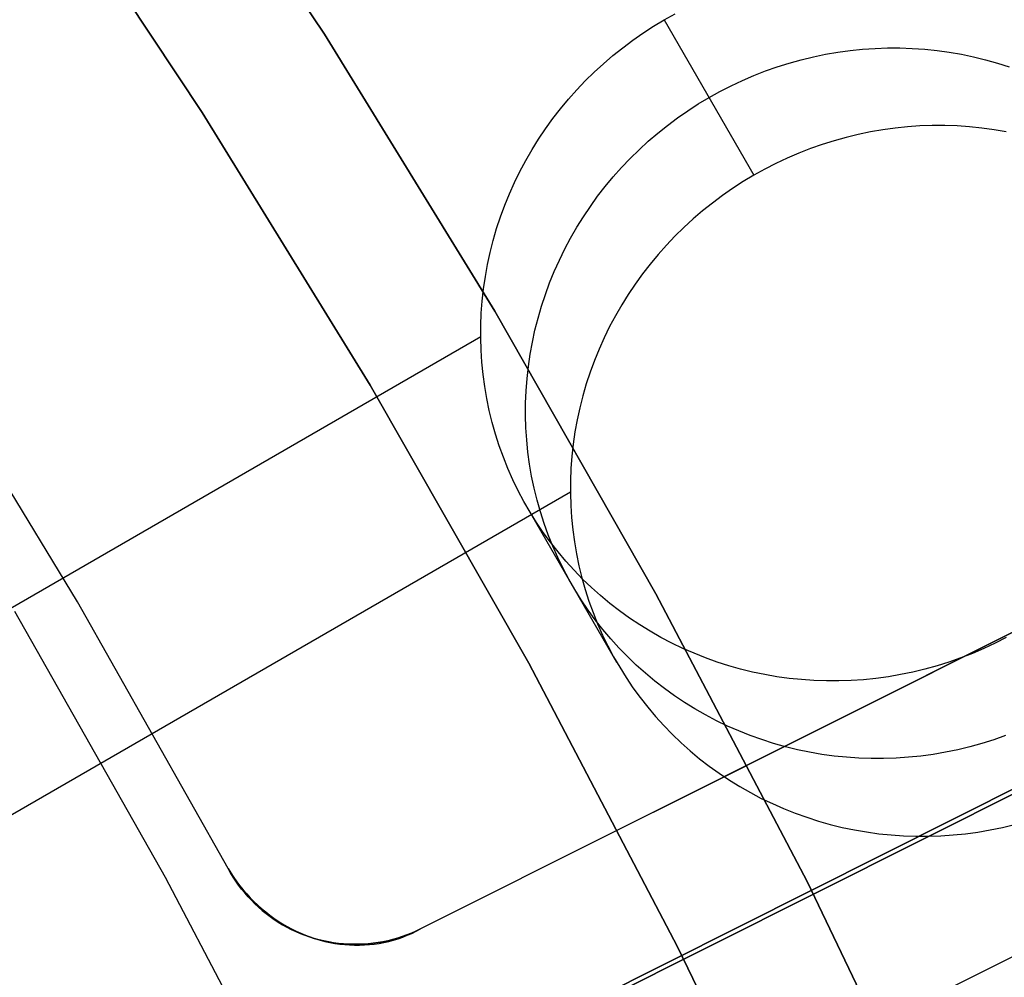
# Model space of a CAD drawing. Header units: millimetres. Extents: x 6049 to 7254, y -11340 to -10297.
# Tile 194 of 237: x 6704.29 to 6711.09, y -10651.55 to -10644.94. Entities that reach past the tile are written whole.
import ezdxf

# ---------------------------------------------------------------- set-up
doc = ezdxf.new("R2010")
doc.units = ezdxf.units.MM
doc.layers.add('color', color=7, linetype='Continuous')
doc.layers.add('luz', color=7, linetype='Continuous')

msp = doc.modelspace()

# ---------------------------------------------------------------- linework, layer by layer
at = {"color": 8, "true_color": 0x7f7f7f}
for p, q in [((6705.1537, -10643.172, 259.6), (6706.3963, -10645.0404, 259.6)), ((6706.3963, -10645.0404, 231.7162), (6705.1537, -10643.172, 231.7162)), ((6706.3963, -10645.0404, 245.6581), (6705.1537, -10643.172, 245.6581)), ((6706.3963, -10645.0404, 231.7162), (6705.1537, -10643.172, 231.7162)), ((6705.1537, -10643.172, 259.6), (6706.3963, -10645.0404, 259.6)), ((6705.5542, -10645.5797, 231.7162), (6704.3307, -10643.74, 231.7162)), ((6704.3307, -10643.74, 259.6), (6705.5542, -10645.5797, 259.6)), ((6705.5542, -10645.5797, 231.7162), (6704.3307, -10643.74, 231.7162)), ((6705.5542, -10645.5797, 245.6581), (6704.3307, -10643.74, 245.6581)), ((6704.3307, -10643.74, 259.6), (6705.5542, -10645.5797, 259.6)), ((6708.6672, -10644.9852, 68.3987), (6708.7412, -10644.9408, 68.3984)), ((6708.7412, -10644.9408, 68.3984), (6708.8166, -10644.8989, 68.3987)), ((6708.7412, -10644.9408, 68.3984), (6709.3598, -10646.0123, 63.0394)), ((6708.7412, -10644.9408, 68.3984), (6709.3598, -10646.0123, 63.0394)), ((6708.5947, -10645.032, 68.3997), (6708.6672, -10644.9852, 68.3987)), ((6706.3963, -10645.0404, 259.6), (6707.5737, -10646.9505, 259.6)), ((6707.5737, -10646.9505, 231.7162), (6706.3963, -10645.0404, 231.7162)), ((6707.5737, -10646.9505, 245.6581), (6706.3963, -10645.0404, 245.6581)), ((6707.5737, -10646.9505, 231.7162), (6706.3963, -10645.0404, 231.7162)), ((6706.3963, -10645.0404, 259.6), (6707.5737, -10646.9505, 259.6)), ((6708.5239, -10645.0813, 68.4014), (6708.5947, -10645.032, 68.3997)), ((6708.3874, -10645.1868, 68.4068), (6708.4548, -10645.1329, 68.4038)), ((6708.4548, -10645.1329, 68.4038), (6708.5239, -10645.0813, 68.4014)), ((6710.025, -10645.1518, 65.7665), (6710.1105, -10645.1431, 65.7746)), ((6710.1105, -10645.1431, 65.7746), (6710.1962, -10645.1373, 65.7833)), ((6710.1962, -10645.1373, 65.7833), (6710.2819, -10645.1343, 65.7926)), ((6710.2819, -10645.1343, 65.7926), (6710.3676, -10645.1344, 65.8025)), ((6710.3676, -10645.1344, 65.8025), (6710.4533, -10645.1373, 65.813)), ((6710.4533, -10645.1373, 65.813), (6710.5387, -10645.1432, 65.824)), ((6710.5387, -10645.1432, 65.824), (6710.6237, -10645.1519, 65.8356)), ((6708.322, -10645.243, 68.4104), (6708.3874, -10645.1868, 68.4068)), ((6709.604, -10645.2387, 65.7352), (6709.687, -10645.2156, 65.7402)), ((6709.687, -10645.2156, 65.7402), (6709.7707, -10645.1954, 65.7458)), ((6709.7707, -10645.1954, 65.7458), (6709.855, -10645.178, 65.7521)), ((6709.855, -10645.178, 65.7521), (6709.9398, -10645.1634, 65.759)), ((6709.9398, -10645.1634, 65.759), (6710.025, -10645.1518, 65.7665)), ((6710.6237, -10645.1519, 65.8356), (6710.7084, -10645.1636, 65.8477)), ((6710.7084, -10645.1636, 65.8477), (6710.7925, -10645.1782, 65.8603)), ((6710.7925, -10645.1782, 65.8603), (6710.876, -10645.1956, 65.8734)), ((6710.876, -10645.1956, 65.8734), (6710.9588, -10645.2158, 65.8871)), ((6710.9588, -10645.2158, 65.8871), (6711.0407, -10645.2389, 65.9011)), ((6708.2584, -10645.3012, 68.4147), (6708.322, -10645.243, 68.4104)), ((6709.4405, -10645.2932, 65.7272), (6709.5218, -10645.2645, 65.7309)), ((6709.5218, -10645.2645, 65.7309), (6709.604, -10645.2387, 65.7352)), ((6711.0407, -10645.2389, 65.9011), (6711.1218, -10645.2648, 65.9157)), ((6708.197, -10645.3616, 68.4197), (6708.2584, -10645.3012, 68.4147)), ((6709.2809, -10645.3586, 65.7219), (6709.3601, -10645.3245, 65.7242)), ((6709.3601, -10645.3245, 65.7242), (6709.4405, -10645.2932, 65.7272)), ((6708.1376, -10645.424, 68.4253), (6708.197, -10645.3616, 68.4197)), ((6709.126, -10645.4346, 65.7192), (6709.2028, -10645.3953, 65.7202)), ((6709.2028, -10645.3953, 65.7202), (6709.2809, -10645.3586, 65.7219)), ((6708.0804, -10645.4883, 68.4316), (6708.1376, -10645.424, 68.4253)), ((6708.9765, -10645.5209, 65.7192), (6709.0505, -10645.4765, 65.7189)), ((6709.0505, -10645.4765, 65.7189), (6709.126, -10645.4346, 65.7192)), ((6707.9727, -10645.6224, 68.446), (6708.0254, -10645.5544, 68.4385)), ((6708.0254, -10645.5544, 68.4385), (6708.0804, -10645.4883, 68.4316)), ((6708.904, -10645.5678, 65.7202), (6708.9765, -10645.5209, 65.7192)), ((6706.7135, -10647.4605, 231.7162), (6705.5542, -10645.5797, 231.7162)), ((6705.5542, -10645.5797, 259.6), (6706.7135, -10647.4605, 259.6)), ((6706.7135, -10647.4605, 231.7162), (6705.5542, -10645.5797, 231.7162)), ((6706.7135, -10647.4605, 245.6581), (6705.5542, -10645.5797, 245.6581)), ((6705.5542, -10645.5797, 259.6), (6706.7135, -10647.4605, 259.6)), ((6707.9224, -10645.692, 68.4541), (6707.9727, -10645.6224, 68.446)), ((6708.7641, -10645.6687, 65.7242), (6708.8332, -10645.6171, 65.7219)), ((6708.8332, -10645.6171, 65.7219), (6708.904, -10645.5678, 65.7202)), ((6708.6967, -10645.7226, 65.7272), (6708.7641, -10645.6687, 65.7242)), ((6710.3343, -10645.6875, 63.0869), (6710.2491, -10645.6992, 63.0794)), ((6710.4198, -10645.6788, 63.0951), (6710.3343, -10645.6875, 63.0869)), ((6710.5055, -10645.673, 63.1038), (6710.4198, -10645.6788, 63.0951)), ((6710.5912, -10645.6701, 63.1131), (6710.5055, -10645.673, 63.1038)), ((6710.677, -10645.6701, 63.123), (6710.5912, -10645.6701, 63.1131)), ((6710.7626, -10645.673, 63.1335), (6710.677, -10645.6701, 63.123)), ((6710.848, -10645.6789, 63.1445), (6710.7626, -10645.673, 63.1335)), ((6710.933, -10645.6877, 63.1561), (6710.848, -10645.6789, 63.1445)), ((6711.0177, -10645.6993, 63.1682), (6710.933, -10645.6877, 63.1561)), ((6707.8745, -10645.7633, 68.4628), (6707.9224, -10645.692, 68.4541)), ((6708.6313, -10645.7787, 65.7309), (6708.6967, -10645.7226, 65.7272)), ((6709.9963, -10645.7513, 63.0607), (6709.9133, -10645.7744, 63.0557)), ((6710.0801, -10645.7311, 63.0663), (6709.9963, -10645.7513, 63.0607)), ((6710.1644, -10645.7137, 63.0726), (6710.0801, -10645.7311, 63.0663)), ((6710.2491, -10645.6992, 63.0794), (6710.1644, -10645.7137, 63.0726)), ((6711.1018, -10645.7139, 63.1808), (6711.0177, -10645.6993, 63.1682)), ((6707.8292, -10645.8361, 68.4721), (6707.8745, -10645.7633, 68.4628)), ((6708.5678, -10645.837, 65.7352), (6708.6313, -10645.7787, 65.7309)), ((6709.8311, -10645.8003, 63.0514), (6709.7498, -10645.8289, 63.0477)), ((6709.9133, -10645.7744, 63.0557), (6709.8311, -10645.8003, 63.0514)), ((6707.7863, -10645.9104, 68.482), (6707.8292, -10645.8361, 68.4721)), ((6708.5063, -10645.8973, 65.7402), (6708.5678, -10645.837, 65.7352)), ((6709.5902, -10645.8943, 63.0424), (6709.5121, -10645.931, 63.0407)), ((6709.6694, -10645.8603, 63.0447), (6709.5902, -10645.8943, 63.0424)), ((6709.7498, -10645.8289, 63.0477), (6709.6694, -10645.8603, 63.0447)), ((6707.746, -10645.986, 68.4925), (6707.7863, -10645.9104, 68.482)), ((6708.3897, -10646.024, 65.7521), (6708.4469, -10645.9597, 65.7458)), ((6708.4469, -10645.9597, 65.7458), (6708.5063, -10645.8973, 65.7402)), ((6709.5121, -10645.931, 63.0407), (6709.4353, -10645.9704, 63.0397)), ((6707.7084, -10646.0629, 68.5035), (6707.746, -10645.986, 68.4925)), ((6708.3347, -10646.0902, 65.759), (6708.3897, -10646.024, 65.7521)), ((6709.3598, -10646.0123, 63.0394), (6709.2858, -10646.0567, 63.0397)), ((6709.4353, -10645.9704, 63.0397), (6709.3598, -10646.0123, 63.0394)), ((6707.6735, -10646.1409, 68.5151), (6707.7084, -10646.0629, 68.5035)), ((6708.282, -10646.1581, 65.7665), (6708.3347, -10646.0902, 65.759)), ((6709.2858, -10646.0567, 63.0397), (6709.2133, -10646.1035, 63.0407)), ((6707.6413, -10646.2201, 68.5272), (6707.6735, -10646.1409, 68.5151)), ((6708.2317, -10646.2278, 65.7746), (6708.282, -10646.1581, 65.7665)), ((6709.1425, -10646.1528, 63.0424), (6709.0734, -10646.2044, 63.0447)), ((6709.2133, -10646.1035, 63.0407), (6709.1425, -10646.1528, 63.0424)), ((6707.6118, -10646.3002, 68.5398), (6707.6413, -10646.2201, 68.5272)), ((6708.1839, -10646.2991, 65.7833), (6708.2317, -10646.2278, 65.7746)), ((6709.0734, -10646.2044, 63.0447), (6709.006, -10646.2583, 63.0477)), ((6707.5851, -10646.3812, 68.553), (6707.6118, -10646.3002, 68.5398)), ((6708.1385, -10646.3719, 65.7926), (6708.1839, -10646.2991, 65.7833)), ((6709.006, -10646.2583, 63.0477), (6708.9406, -10646.3144, 63.0514)), ((6708.9406, -10646.3144, 63.0514), (6708.8771, -10646.3727, 63.0557)), ((6707.5613, -10646.4631, 68.5666), (6707.5851, -10646.3812, 68.553)), ((6708.0956, -10646.4461, 65.8025), (6708.1385, -10646.3719, 65.7926)), ((6708.8156, -10646.4331, 63.0607), (6708.7562, -10646.4954, 63.0663)), ((6708.8771, -10646.3727, 63.0557), (6708.8156, -10646.4331, 63.0607)), ((6707.5403, -10646.5456, 68.5807), (6707.5613, -10646.4631, 68.5666)), ((6708.0553, -10646.5217, 65.813), (6708.0956, -10646.4461, 65.8025)), ((6708.7562, -10646.4954, 63.0663), (6708.699, -10646.5597, 63.0726)), ((6707.5222, -10646.6287, 68.5952), (6707.5403, -10646.5456, 68.5807)), ((6708.0177, -10646.5986, 65.824), (6708.0553, -10646.5217, 65.813)), ((6708.699, -10646.5597, 63.0726), (6708.644, -10646.6259, 63.0794)), ((6707.5071, -10646.7123, 68.6101), (6707.5222, -10646.6287, 68.5952)), ((6707.9828, -10646.6767, 65.8356), (6708.0177, -10646.5986, 65.824)), ((6708.644, -10646.6259, 63.0794), (6708.5913, -10646.6939, 63.0869)), ((6707.9506, -10646.7558, 65.8477), (6707.9828, -10646.6767, 65.8356)), ((6708.5913, -10646.6939, 63.0869), (6708.541, -10646.7635, 63.0951)), ((6707.4948, -10646.7964, 68.6255), (6707.5071, -10646.7123, 68.6101)), ((6707.9211, -10646.836, 65.8603), (6707.9506, -10646.7558, 65.8477)), ((6708.541, -10646.7635, 63.0951), (6708.4932, -10646.8348, 63.1038)), ((6707.4855, -10646.8807, 68.6413), (6707.4948, -10646.7964, 68.6255)), ((6707.8944, -10646.917, 65.8734), (6707.9211, -10646.836, 65.8603)), ((6708.4932, -10646.8348, 63.1038), (6708.4478, -10646.9076, 63.1131)), ((6707.4791, -10646.9652, 68.6575), (6707.4855, -10646.8807, 68.6413)), ((6708.4478, -10646.9076, 63.1131), (6708.4049, -10646.9819, 63.123)), ((6707.4757, -10647.0499, 68.674), (6707.4791, -10646.9652, 68.6575)), ((6707.5737, -10646.9505, 259.6), (6708.6844, -10648.9002, 259.6)), ((6708.6844, -10648.9002, 231.7162), (6707.5737, -10646.9505, 231.7162)), ((6708.6844, -10648.9002, 245.6581), (6707.5737, -10646.9505, 245.6581)), ((6708.6844, -10648.9002, 231.7162), (6707.5737, -10646.9505, 231.7162)), ((6707.5737, -10646.9505, 259.6), (6708.6844, -10648.9002, 259.6)), ((6707.8706, -10646.9988, 65.8871), (6707.8944, -10646.917, 65.8734)), ((6708.4049, -10646.9819, 63.123), (6708.3647, -10647.0575, 63.1335)), ((6707.4752, -10647.1345, 68.6909), (6707.4757, -10647.0499, 68.674)), ((6707.8496, -10647.0813, 65.9011), (6707.8706, -10646.9988, 65.8871)), ((6707.8315, -10647.1645, 65.9157), (6707.8496, -10647.0813, 65.9011)), ((6708.3647, -10647.0575, 63.1335), (6708.327, -10647.1344, 63.1445)), ((6707.4751, -10647.1288, 68.6897), (6699.9371, -10651.4809, 68.6897)), ((6707.4777, -10647.2191, 68.7081), (6707.4752, -10647.1345, 68.6909)), ((6707.8164, -10647.2481, 65.9306), (6707.8315, -10647.1645, 65.9157)), ((6708.327, -10647.1344, 63.1445), (6708.2921, -10647.2124, 63.1561)), ((6707.4831, -10647.3034, 68.7256), (6707.4777, -10647.2191, 68.7081)), ((6707.8041, -10647.3321, 65.946), (6707.8164, -10647.2481, 65.9306)), ((6708.2921, -10647.2124, 63.1561), (6708.2599, -10647.2916, 63.1682)), ((6707.4915, -10647.3874, 68.7433), (6707.4831, -10647.3034, 68.7256)), ((6708.2599, -10647.2916, 63.1682), (6708.2304, -10647.3717, 63.1808)), ((6707.5029, -10647.4711, 68.7614), (6707.4915, -10647.3874, 68.7433)), ((6707.7948, -10647.4164, 65.9618), (6707.8041, -10647.3321, 65.946)), ((6708.2304, -10647.3717, 63.1808), (6708.2037, -10647.4527, 63.1939)), ((6707.7884, -10647.501, 65.978), (6707.7948, -10647.4164, 65.9618)), ((6708.2037, -10647.4527, 63.1939), (6708.1799, -10647.5345, 63.2075)), ((6707.8071, -10649.3802, 231.7162), (6706.7135, -10647.4605, 231.7162)), ((6706.7135, -10647.4605, 259.6), (6707.8071, -10649.3802, 259.6)), ((6707.8071, -10649.3802, 231.7162), (6706.7135, -10647.4605, 231.7162)), ((6707.8071, -10649.3802, 245.6581), (6706.7135, -10647.4605, 245.6581)), ((6706.7135, -10647.4605, 259.6), (6707.8071, -10649.3802, 259.6)), ((6707.5172, -10647.5542, 68.7796), (6707.5029, -10647.4711, 68.7614)), ((6707.785, -10647.5856, 65.9945), (6707.7884, -10647.501, 65.978)), ((6707.5343, -10647.6367, 68.7981), (6707.5172, -10647.5542, 68.7796)), ((6707.7845, -10647.6703, 66.0114), (6707.785, -10647.5856, 65.9945)), ((6708.1799, -10647.5345, 63.2075), (6708.1589, -10647.6171, 63.2216)), ((6707.5544, -10647.7186, 68.8168), (6707.5343, -10647.6367, 68.7981)), ((6708.1589, -10647.6171, 63.2216), (6708.1409, -10647.7002, 63.2361)), ((6707.5774, -10647.7996, 68.8356), (6707.5544, -10647.7186, 68.8168)), ((6707.787, -10647.7548, 66.0286), (6707.7845, -10647.6703, 66.0114)), ((6708.1409, -10647.7002, 63.2361), (6708.1257, -10647.7838, 63.2511)), ((6707.7924, -10647.8391, 66.046), (6707.787, -10647.7548, 66.0286)), ((6708.1257, -10647.7838, 63.2511), (6708.1134, -10647.8679, 63.2665)), ((6707.6031, -10647.8797, 68.8546), (6707.5774, -10647.7996, 68.8356)), ((6707.8009, -10647.9232, 66.0638), (6707.7924, -10647.8391, 66.046)), ((6707.6317, -10647.9589, 68.8738), (6707.6031, -10647.8797, 68.8546)), ((6707.8122, -10648.0068, 66.0818), (6707.8009, -10647.9232, 66.0638)), ((6708.1134, -10647.8679, 63.2665), (6708.1041, -10647.9522, 63.2823)), ((6707.6631, -10648.037, 68.893), (6707.6317, -10647.9589, 68.8738)), ((6708.1041, -10647.9522, 63.2823), (6708.0977, -10648.0367, 63.2984)), ((6707.6972, -10648.1139, 68.9123), (6707.6631, -10648.037, 68.893)), ((6707.8265, -10648.0899, 66.1001), (6707.8122, -10648.0068, 66.0818)), ((6708.0977, -10648.0367, 63.2984), (6708.0943, -10648.1214, 63.315)), ((6707.7339, -10648.1895, 68.9317), (6707.6972, -10648.1139, 68.9123)), ((6707.8436, -10648.1725, 66.1186), (6707.8265, -10648.0899, 66.1001)), ((6708.0943, -10648.1214, 63.315), (6708.0938, -10648.206, 63.3318)), ((6708.0937, -10648.2003, 63.3307), (6700.5557, -10652.5524, 63.3307)), ((6707.7734, -10648.2638, 68.9511), (6707.7339, -10648.1895, 68.9317)), ((6707.8637, -10648.2543, 66.1373), (6707.8436, -10648.1725, 66.1186)), ((6707.8154, -10648.3366, 68.9705), (6707.7734, -10648.2638, 68.9511)), ((6707.8867, -10648.3353, 66.1561), (6707.8637, -10648.2543, 66.1373)), ((6708.0938, -10648.206, 63.3318), (6708.0963, -10648.2905, 63.349)), ((6707.7941, -10648.3004, 68.9608), (6708.4127, -10649.3718, 63.6018)), ((6707.86, -10648.4079, 68.9899), (6707.8154, -10648.3366, 68.9705)), ((6707.9124, -10648.4155, 66.1751), (6707.8867, -10648.3353, 66.1561)), ((6708.0963, -10648.2905, 63.349), (6708.1018, -10648.3749, 63.3665)), ((6707.9071, -10648.4775, 69.0093), (6707.86, -10648.4079, 68.9899)), ((6708.1018, -10648.3749, 63.3665), (6708.1102, -10648.4589, 63.3843)), ((6707.941, -10648.4946, 66.1943), (6707.9124, -10648.4155, 66.1751)), ((6708.1102, -10648.4589, 63.3843), (6708.1215, -10648.5425, 63.4023)), ((6707.9567, -10648.5455, 69.0286), (6707.9071, -10648.4775, 69.0093)), ((6707.9724, -10648.5727, 66.2135), (6707.941, -10648.4946, 66.1943)), ((6708.1215, -10648.5425, 63.4023), (6708.1358, -10648.6257, 63.4206)), ((6708.0086, -10648.6117, 69.0478), (6707.9567, -10648.5455, 69.0286)), ((6708.0065, -10648.6496, 66.2328), (6707.9724, -10648.5727, 66.2135)), ((6708.0629, -10648.676, 69.0669), (6708.0086, -10648.6117, 69.0478)), ((6708.0433, -10648.7252, 66.2522), (6708.0065, -10648.6496, 66.2328)), ((6708.1194, -10648.7384, 69.0859), (6708.0629, -10648.676, 69.0669)), ((6708.1358, -10648.6257, 63.4206), (6708.153, -10648.7082, 63.4391)), ((6708.0827, -10648.7995, 66.2716), (6708.0433, -10648.7252, 66.2522)), ((6708.1781, -10648.7988, 69.1048), (6708.1194, -10648.7384, 69.0859)), ((6708.153, -10648.7082, 63.4391), (6708.173, -10648.79, 63.4578)), ((6708.1247, -10648.8723, 66.291), (6708.0827, -10648.7995, 66.2716)), ((6708.173, -10648.79, 63.4578), (6708.196, -10648.8711, 63.4766)), ((6708.2389, -10648.8571, 69.1235), (6708.1781, -10648.7988, 69.1048)), ((6708.1693, -10648.9436, 66.3104), (6708.1247, -10648.8723, 66.291)), ((6708.196, -10648.8711, 63.4766), (6708.2217, -10648.9512, 63.4956)), ((6708.3018, -10648.9133, 69.1419), (6708.2389, -10648.8571, 69.1235)), ((6708.2164, -10649.0133, 66.3297), (6708.1693, -10648.9436, 66.3104)), ((6708.2217, -10648.9512, 63.4956), (6708.2503, -10649.0304, 63.5147)), ((6708.3667, -10648.9672, 69.1602), (6708.3018, -10648.9133, 69.1419)), ((6708.6844, -10648.9002, 259.6), (6709.7272, -10650.8871, 259.6)), ((6709.7272, -10650.8871, 231.7162), (6708.6844, -10648.9002, 231.7162)), ((6709.7272, -10650.8871, 245.6581), (6708.6844, -10648.9002, 245.6581)), ((6709.7272, -10650.8871, 231.7162), (6708.6844, -10648.9002, 231.7162)), ((6708.6844, -10648.9002, 259.6), (6709.7272, -10650.8871, 259.6)), ((6708.266, -10649.0813, 66.3491), (6708.2164, -10649.0133, 66.3297)), ((6708.4334, -10649.0188, 69.1782), (6708.3667, -10648.9672, 69.1602)), ((6708.502, -10649.0681, 69.196), (6708.4334, -10649.0188, 69.1782)), ((6708.2503, -10649.0304, 63.5147), (6708.2817, -10649.1084, 63.534)), ((6708.3179, -10649.1475, 66.3683), (6708.266, -10649.0813, 66.3491)), ((6708.5723, -10649.115, 69.2135), (6708.502, -10649.0681, 69.196)), ((6708.2817, -10649.1084, 63.534), (6708.3158, -10649.1853, 63.5533)), ((6708.3722, -10649.2118, 66.3874), (6708.3179, -10649.1475, 66.3683)), ((6708.6443, -10649.1594, 69.2307), (6708.5723, -10649.115, 69.2135)), ((6708.3158, -10649.1853, 63.5533), (6708.3526, -10649.261, 63.5726)), ((6708.4287, -10649.2742, 66.4064), (6708.3722, -10649.2118, 66.3874)), ((6708.7178, -10649.2014, 69.2476), (6708.6443, -10649.1594, 69.2307)), ((6708.7928, -10649.2407, 69.2641), (6708.7178, -10649.2014, 69.2476)), ((6711.1017, -10649.2018, 69.5228), (6711.0248, -10649.2411, 69.5218)), ((6708.3526, -10649.261, 63.5726), (6708.392, -10649.3352, 63.592)), ((6708.4874, -10649.3346, 66.4253), (6708.4287, -10649.2742, 66.4064)), ((6708.8692, -10649.2775, 69.2803), (6708.7928, -10649.2407, 69.2641)), ((6708.9469, -10649.3115, 69.296), (6708.8692, -10649.2775, 69.2803)), ((6710.9468, -10649.2779, 69.5201), (6710.8675, -10649.3119, 69.5178)), ((6711.0248, -10649.2411, 69.5218), (6710.9468, -10649.2779, 69.5201)), ((6708.392, -10649.3352, 63.592), (6708.4341, -10649.4081, 63.6115)), ((6708.5482, -10649.3929, 66.4439), (6708.4874, -10649.3346, 66.4253)), ((6709.0258, -10649.3429, 69.3114), (6708.9469, -10649.3115, 69.296)), ((6709.1058, -10649.3716, 69.3264), (6709.0258, -10649.3429, 69.3114)), ((6710.7871, -10649.3433, 69.5148), (6710.7058, -10649.3719, 69.5111)), ((6710.8675, -10649.3119, 69.5178), (6710.7871, -10649.3433, 69.5148)), ((6708.8339, -10651.3365, 231.7162), (6707.8071, -10649.3802, 231.7162)), ((6707.8071, -10649.3802, 259.6), (6708.8339, -10651.3365, 259.6)), ((6708.8339, -10651.3365, 231.7162), (6707.8071, -10649.3802, 231.7162)), ((6708.8339, -10651.3365, 245.6581), (6707.8071, -10649.3802, 245.6581)), ((6707.8071, -10649.3802, 259.6), (6708.8339, -10651.3365, 259.6)), ((6708.4341, -10649.4081, 63.6115), (6708.4787, -10649.4793, 63.6309)), ((6708.6111, -10649.449, 66.4624), (6708.5482, -10649.3929, 66.4439)), ((6709.1869, -10649.3975, 69.3409), (6709.1058, -10649.3716, 69.3264)), ((6709.2688, -10649.4206, 69.355), (6709.1869, -10649.3975, 69.3409)), ((6709.3516, -10649.4409, 69.3686), (6709.2688, -10649.4206, 69.355)), ((6710.5406, -10649.4208, 69.5019), (6710.4569, -10649.4411, 69.4962)), ((6710.6236, -10649.3978, 69.5068), (6710.5406, -10649.4208, 69.5019)), ((6710.7058, -10649.3719, 69.5111), (6710.6236, -10649.3978, 69.5068)), ((6708.4787, -10649.4793, 63.6309), (6708.5258, -10649.549, 63.6502)), ((6708.676, -10649.5029, 66.4807), (6708.6111, -10649.449, 66.4624)), ((6709.4351, -10649.4583, 69.3817), (6709.3516, -10649.4409, 69.3686)), ((6709.5192, -10649.4729, 69.3944), (6709.4351, -10649.4583, 69.3817)), ((6709.6039, -10649.4845, 69.4065), (6709.5192, -10649.4729, 69.3944)), ((6709.689, -10649.4933, 69.418), (6709.6039, -10649.4845, 69.4065)), ((6709.7744, -10649.4991, 69.4291), (6709.689, -10649.4933, 69.418)), ((6710.1171, -10649.4934, 69.4675), (6710.0315, -10649.4992, 69.4587)), ((6710.2026, -10649.4846, 69.4756), (6710.1171, -10649.4934, 69.4675)), ((6710.2878, -10649.473, 69.4831), (6710.2026, -10649.4846, 69.4756)), ((6710.3726, -10649.4585, 69.49), (6710.2878, -10649.473, 69.4831)), ((6710.4569, -10649.4411, 69.4962), (6710.3726, -10649.4585, 69.49)), ((6708.5258, -10649.549, 63.6502), (6708.5753, -10649.617, 63.6695)), ((6708.7427, -10649.5546, 66.4987), (6708.676, -10649.5029, 66.4807)), ((6708.8113, -10649.6039, 66.5165), (6708.7427, -10649.5546, 66.4987)), ((6709.86, -10649.5021, 69.4395), (6709.7744, -10649.4991, 69.4291)), ((6709.9457, -10649.5021, 69.4494), (6709.86, -10649.5021, 69.4395)), ((6710.0315, -10649.4992, 69.4587), (6709.9457, -10649.5021, 69.4494)), ((6708.5753, -10649.617, 63.6695), (6708.6272, -10649.6832, 63.6888)), ((6708.8816, -10649.6508, 66.534), (6708.8113, -10649.6039, 66.5165)), ((6708.6272, -10649.6832, 63.6888), (6708.6815, -10649.7475, 63.7079)), ((6708.9536, -10649.6952, 66.5512), (6708.8816, -10649.6508, 66.534)), ((6709.0271, -10649.7371, 66.568), (6708.9536, -10649.6952, 66.5512)), ((6708.6815, -10649.7475, 63.7079), (6708.738, -10649.8099, 63.7269)), ((6709.1021, -10649.7765, 66.5846), (6709.0271, -10649.7371, 66.568)), ((6708.738, -10649.8099, 63.7269), (6708.7967, -10649.8703, 63.7457)), ((6709.1785, -10649.8132, 66.6007), (6709.1021, -10649.7765, 66.5846)), ((6709.2562, -10649.8473, 66.6165), (6709.1785, -10649.8132, 66.6007)), ((6708.7967, -10649.8703, 63.7457), (6708.8576, -10649.9286, 63.7644)), ((6709.3351, -10649.8787, 66.6319), (6709.2562, -10649.8473, 66.6165)), ((6709.4152, -10649.9073, 66.6469), (6709.3351, -10649.8787, 66.6319)), ((6711.0965, -10649.879, 66.8353), (6711.0151, -10649.9076, 66.8316)), ((6708.8576, -10649.9286, 63.7644), (6708.9204, -10649.9847, 63.7829)), ((6709.4962, -10649.9332, 66.6614), (6709.4152, -10649.9073, 66.6469)), ((6709.5781, -10649.9563, 66.6755), (6709.4962, -10649.9332, 66.6614)), ((6709.6609, -10649.9766, 66.6891), (6709.5781, -10649.9563, 66.6755)), ((6710.8499, -10649.9566, 66.8223), (6710.7662, -10649.9768, 66.8167)), ((6710.9329, -10649.9335, 66.8273), (6710.8499, -10649.9566, 66.8223)), ((6711.0151, -10649.9076, 66.8316), (6710.9329, -10649.9335, 66.8273)), ((6708.9204, -10649.9847, 63.7829), (6708.9853, -10650.0387, 63.8012)), ((6708.9853, -10650.0387, 63.8012), (6709.0521, -10650.0903, 63.8192)), ((6709.7444, -10649.994, 66.7022), (6709.6609, -10649.9766, 66.6891)), ((6709.8285, -10650.0086, 66.7148), (6709.7444, -10649.994, 66.7022)), ((6709.9132, -10650.0203, 66.7269), (6709.8285, -10650.0086, 66.7148)), ((6709.9983, -10650.029, 66.7385), (6709.9132, -10650.0203, 66.7269)), ((6710.0837, -10650.0349, 66.7495), (6709.9983, -10650.029, 66.7385)), ((6710.1693, -10650.0378, 66.76), (6710.0837, -10650.0349, 66.7495)), ((6710.255, -10650.0378, 66.7699), (6710.1693, -10650.0378, 66.76)), ((6710.3408, -10650.0349, 66.7792), (6710.255, -10650.0378, 66.7699)), ((6710.4264, -10650.0291, 66.788), (6710.3408, -10650.0349, 66.7792)), ((6710.5119, -10650.0204, 66.7961), (6710.4264, -10650.0291, 66.788)), ((6710.5971, -10650.0087, 66.8036), (6710.5119, -10650.0204, 66.7961)), ((6710.6819, -10649.9942, 66.8105), (6710.5971, -10650.0087, 66.8036)), ((6710.7662, -10649.9768, 66.8167), (6710.6819, -10649.9942, 66.8105)), ((6709.0521, -10650.0903, 63.8192), (6709.1206, -10650.1396, 63.837)), ((6709.1206, -10650.1396, 63.837), (6709.1909, -10650.1865, 63.8545)), ((6709.1909, -10650.1865, 63.8545), (6709.2629, -10650.2309, 63.8717)), ((6709.2629, -10650.2309, 63.8717), (6709.3364, -10650.2728, 63.8885)), ((6709.3364, -10650.2728, 63.8885), (6709.4114, -10650.3122, 63.9051)), ((6709.4114, -10650.3122, 63.9051), (6709.4878, -10650.3489, 63.9212)), ((6709.4878, -10650.3489, 63.9212), (6709.5655, -10650.383, 63.937)), ((6709.5655, -10650.383, 63.937), (6709.6444, -10650.4144, 63.9524)), ((6709.6444, -10650.4144, 63.9524), (6709.7245, -10650.4431, 63.9674)), ((6709.7245, -10650.4431, 63.9674), (6709.8055, -10650.469, 63.9819)), ((6709.8055, -10650.469, 63.9819), (6709.8874, -10650.4921, 63.996)), ((6709.8874, -10650.4921, 63.996), (6709.9702, -10650.5123, 64.0096)), ((6709.9702, -10650.5123, 64.0096), (6710.0537, -10650.5298, 64.0227)), ((6710.9912, -10650.5299, 64.1309), (6711.0755, -10650.5126, 64.1372)), ((6711.0755, -10650.5126, 64.1372), (6711.1592, -10650.4923, 64.1428)), ((6710.0537, -10650.5298, 64.0227), (6710.1378, -10650.5443, 64.0353)), ((6710.1378, -10650.5443, 64.0353), (6710.2225, -10650.556, 64.0474)), ((6710.2225, -10650.556, 64.0474), (6710.3076, -10650.5648, 64.059)), ((6710.3076, -10650.5648, 64.059), (6710.393, -10650.5706, 64.07)), ((6710.393, -10650.5706, 64.07), (6710.4786, -10650.5736, 64.0805)), ((6710.4786, -10650.5736, 64.0805), (6710.5643, -10650.5736, 64.0904)), ((6710.5643, -10650.5736, 64.0904), (6710.6501, -10650.5707, 64.0997)), ((6710.6501, -10650.5707, 64.0997), (6710.7357, -10650.5648, 64.1084)), ((6710.7357, -10650.5648, 64.1084), (6710.8212, -10650.5561, 64.1166)), ((6710.8212, -10650.5561, 64.1166), (6710.9064, -10650.5445, 64.1241)), ((6710.9064, -10650.5445, 64.1241), (6710.9912, -10650.5299, 64.1309)), ((6709.7272, -10650.8871, 259.6), (6710.7008, -10652.9088, 259.6)), ((6710.7008, -10652.9088, 231.7162), (6709.7272, -10650.8871, 231.7162)), ((6710.7008, -10652.9088, 245.6581), (6709.7272, -10650.8871, 245.6581)), ((6710.7008, -10652.9088, 231.7162), (6709.7272, -10650.8871, 231.7162)), ((6709.7272, -10650.8871, 259.6), (6710.7008, -10652.9088, 259.6)), ((6709.7925, -10653.327, 231.7162), (6708.8339, -10651.3365, 231.7162)), ((6708.8339, -10651.3365, 259.6), (6709.7925, -10653.327, 259.6)), ((6709.7925, -10653.327, 231.7162), (6708.8339, -10651.3365, 231.7162)), ((6709.7925, -10653.327, 245.6581), (6708.8339, -10651.3365, 245.6581)), ((6708.8339, -10651.3365, 259.6), (6709.7925, -10653.327, 259.6))]:
    msp.add_line(p, q, dxfattribs=at)
at = {"layer": 'color', "color": 254, "true_color": 0xcad1ee}
for p, q in [((6784.8673, -10613.3372, -11.2692), (6706.2762, -10652.7243, 26.2)), ((6784.8673, -10613.3372, -11.2692), (6706.2762, -10652.7243, 26.2)), ((6715.5556, -10646.9553, 30.3), (6707.0587, -10651.2136, 30.3)), ((6715.5556, -10646.9553, 30.3), (6707.0587, -10651.2136, 30.3)), ((6715.5556, -10646.9553, 23.7335), (6707.0587, -10651.2136, 27.784)), ((6715.5556, -10646.9553, 23.7335), (6707.0587, -10651.2136, 27.784)), ((6708.6682, -10650.407, 27.0167), (6715.5556, -10646.9553, 27.0167)), ((6704.6934, -10648.9565, 30.3), (6703.5928, -10647.1537, 30.3)), ((6704.6934, -10648.9565, 30.3), (6703.5928, -10647.1537, 30.3)), ((6704.6934, -10648.9565, 28.2), (6703.5928, -10647.1537, 28.2)), ((6704.6934, -10648.9565, 29.25), (6703.5928, -10647.1537, 29.25)), ((6704.6934, -10648.9565, 28.2), (6703.5928, -10647.1537, 28.2)), ((6682.9582, -10664.4105, 30.3), (6716.9225, -10647.3888, 30.3)), ((6707.9548, -10653.0016, 30.3), (6716.4517, -10648.7433, 30.3)), ((6707.9548, -10653.0016, 30.3), (6716.4517, -10648.7433, 30.3)), ((6707.9548, -10653.0016, 27.784), (6716.4517, -10648.7433, 23.7335)), ((6707.9548, -10653.0016, 27.784), (6716.4517, -10648.7433, 23.7335)), ((6709.5643, -10652.195, 27.0167), (6716.4517, -10648.7433, 27.0167)), ((6705.7315, -10650.796, 30.3), (6704.6934, -10648.9565, 30.3)), ((6705.7315, -10650.796, 30.3), (6704.6934, -10648.9565, 30.3)), ((6705.7315, -10650.796, 28.2), (6704.6934, -10648.9565, 28.2)), ((6705.7315, -10650.796, 29.25), (6704.6934, -10648.9565, 29.25)), ((6705.7315, -10650.796, 28.2), (6704.6934, -10648.9565, 28.2)), ((6704.2577, -10649.0215, 26.2), (6705.2989, -10650.8555, 26.2)), ((6704.2577, -10649.0215, 26.2), (6705.2989, -10650.8555, 26.2)), ((6705.7483, -10650.8258, 30.3), (6705.7315, -10650.796, 30.3)), ((6705.7315, -10650.796, 30.3), (6705.7315, -10650.796, 28.2)), ((6705.7315, -10650.796, 28.2), (6705.7506, -10650.8271, 28.1991)), ((6705.7483, -10650.8258, 30.3), (6705.7315, -10650.796, 30.3)), ((6705.7315, -10650.796, 30.3), (6705.7315, -10650.796, 28.2)), ((6705.7315, -10650.796, 28.2), (6705.7506, -10650.8271, 28.1991)), ((6705.7315, -10650.796, 29.042), (6705.7483, -10650.8258, 29.042)), ((6705.7661, -10650.855, 30.3), (6705.7483, -10650.8258, 30.3)), ((6705.7661, -10650.855, 30.3), (6705.7483, -10650.8258, 30.3)), ((6705.7483, -10650.8258, 29.042), (6705.7661, -10650.855, 29.042)), ((6705.7506, -10650.8271, 28.1991), (6705.7707, -10650.8575, 28.1976)), ((6705.7506, -10650.8271, 28.1991), (6705.7707, -10650.8575, 28.1976)), ((6705.2989, -10650.8555, 26.2), (6706.2762, -10652.7243, 26.2)), ((6705.2989, -10650.8555, 26.2), (6706.2762, -10652.7243, 26.2)), ((6705.7849, -10650.8836, 30.3), (6705.7661, -10650.855, 30.3)), ((6705.7849, -10650.8836, 30.3), (6705.7661, -10650.855, 30.3)), ((6705.7661, -10650.855, 29.042), (6705.7849, -10650.8836, 29.042)), ((6705.7707, -10650.8575, 28.1976), (6705.7918, -10650.8872, 28.1957)), ((6705.7707, -10650.8575, 28.1976), (6705.7918, -10650.8872, 28.1957)), ((6705.8046, -10650.9115, 30.3), (6705.7849, -10650.8836, 30.3)), ((6705.8046, -10650.9115, 30.3), (6705.7849, -10650.8836, 30.3)), ((6705.7849, -10650.8836, 29.042), (6705.8046, -10650.9115, 29.042)), ((6705.7918, -10650.8872, 28.1957), (6705.8138, -10650.9162, 28.1933)), ((6705.7918, -10650.8872, 28.1957), (6705.8138, -10650.9162, 28.1933)), ((6705.8254, -10650.9387, 30.3), (6705.8046, -10650.9115, 30.3)), ((6705.8254, -10650.9387, 30.3), (6705.8046, -10650.9115, 30.3)), ((6705.8046, -10650.9115, 29.042), (6705.8254, -10650.9387, 29.042)), ((6705.8138, -10650.9162, 28.1933), (6705.8367, -10650.9445, 28.1904)), ((6705.8138, -10650.9162, 28.1933), (6705.8367, -10650.9445, 28.1904)), ((6705.847, -10650.9652, 30.3), (6705.8254, -10650.9387, 30.3)), ((6705.847, -10650.9652, 30.3), (6705.8254, -10650.9387, 30.3)), ((6705.8254, -10650.9387, 29.042), (6705.847, -10650.9652, 29.042)), ((6705.8367, -10650.9445, 28.1904), (6705.8605, -10650.9719, 28.187)), ((6705.8367, -10650.9445, 28.1904), (6705.8605, -10650.9719, 28.187)), ((6705.8695, -10650.9909, 30.3), (6705.847, -10650.9652, 30.3)), ((6705.8695, -10650.9909, 30.3), (6705.847, -10650.9652, 30.3)), ((6705.847, -10650.9652, 29.042), (6705.8695, -10650.9909, 29.042)), ((6705.8605, -10650.9719, 28.187), (6705.8851, -10650.9986, 28.1831)), ((6705.8605, -10650.9719, 28.187), (6705.8851, -10650.9986, 28.1831)), ((6705.8929, -10651.0159, 30.3), (6705.8695, -10650.9909, 30.3)), ((6705.8929, -10651.0159, 30.3), (6705.8695, -10650.9909, 30.3)), ((6705.8695, -10650.9909, 29.042), (6705.8929, -10651.0159, 29.042)), ((6705.8851, -10650.9986, 28.1831), (6705.9105, -10651.0244, 28.1787)), ((6705.8851, -10650.9986, 28.1831), (6705.9105, -10651.0244, 28.1787)), ((6705.9171, -10651.04, 30.3), (6705.8929, -10651.0159, 30.3)), ((6705.9171, -10651.04, 30.3), (6705.8929, -10651.0159, 30.3)), ((6705.8929, -10651.0159, 29.042), (6705.9171, -10651.04, 29.042)), ((6705.9105, -10651.0244, 28.1787), (6705.9367, -10651.0493, 28.1738)), ((6705.9105, -10651.0244, 28.1787), (6705.9367, -10651.0493, 28.1738)), ((6705.9421, -10651.0633, 30.3), (6705.9171, -10651.04, 30.3)), ((6705.9421, -10651.0633, 30.3), (6705.9171, -10651.04, 30.3)), ((6705.9171, -10651.04, 29.042), (6705.9421, -10651.0633, 29.042)), ((6705.9367, -10651.0493, 28.1738), (6705.9637, -10651.0733, 28.1685)), ((6705.9367, -10651.0493, 28.1738), (6705.9637, -10651.0733, 28.1685)), ((6705.968, -10651.0857, 30.3), (6705.9421, -10651.0633, 30.3)), ((6705.968, -10651.0857, 30.3), (6705.9421, -10651.0633, 30.3)), ((6705.9421, -10651.0633, 29.042), (6705.968, -10651.0857, 29.042)), ((6705.9637, -10651.0733, 28.1685), (6705.9914, -10651.0963, 28.1628)), ((6705.9637, -10651.0733, 28.1685), (6705.9914, -10651.0963, 28.1628)), ((6705.9945, -10651.1072, 30.3), (6705.968, -10651.0857, 30.3)), ((6705.9945, -10651.1072, 30.3), (6705.968, -10651.0857, 30.3)), ((6705.968, -10651.0857, 29.042), (6705.9945, -10651.1072, 29.042)), ((6705.9914, -10651.0963, 28.1628), (6706.0198, -10651.1184, 28.1565)), ((6705.9914, -10651.0963, 28.1628), (6706.0198, -10651.1184, 28.1565)), ((6706.0218, -10651.1278, 30.3), (6705.9945, -10651.1072, 30.3)), ((6706.0218, -10651.1278, 30.3), (6705.9945, -10651.1072, 30.3)), ((6705.9945, -10651.1072, 29.042), (6706.0218, -10651.1278, 29.042)), ((6706.0198, -10651.1184, 28.1565), (6706.0488, -10651.1395, 28.1498)), ((6706.0198, -10651.1184, 28.1565), (6706.0488, -10651.1395, 28.1498)), ((6706.0498, -10651.1475, 30.3), (6706.0218, -10651.1278, 30.3)), ((6706.0498, -10651.1475, 30.3), (6706.0218, -10651.1278, 30.3)), ((6706.0218, -10651.1278, 29.042), (6706.0498, -10651.1475, 29.042)), ((6706.0488, -10651.1395, 28.1498), (6706.0784, -10651.1595, 28.1427)), ((6706.0488, -10651.1395, 28.1498), (6706.0784, -10651.1595, 28.1427)), ((6706.0784, -10651.1662, 30.3), (6706.0498, -10651.1475, 30.3)), ((6706.0784, -10651.1662, 30.3), (6706.0498, -10651.1475, 30.3)), ((6706.0498, -10651.1475, 29.042), (6706.0784, -10651.1662, 29.042)), ((6706.0784, -10651.1595, 28.1427), (6706.1086, -10651.1785, 28.1352)), ((6706.0784, -10651.1595, 28.1427), (6706.1086, -10651.1785, 28.1352)), ((6706.1077, -10651.1839, 30.3), (6706.0784, -10651.1662, 30.3)), ((6706.1077, -10651.1839, 30.3), (6706.0784, -10651.1662, 30.3)), ((6706.0784, -10651.1662, 29.042), (6706.1077, -10651.1839, 29.042)), ((6706.1375, -10651.2006, 30.3), (6706.1077, -10651.1839, 30.3)), ((6706.1375, -10651.2006, 30.3), (6706.1077, -10651.1839, 30.3)), ((6706.1077, -10651.1839, 29.042), (6706.1375, -10651.2006, 29.042)), ((6706.1086, -10651.1785, 28.1352), (6706.1394, -10651.1965, 28.1272)), ((6706.1086, -10651.1785, 28.1352), (6706.1394, -10651.1965, 28.1272)), ((6706.1679, -10651.2162, 30.3), (6706.1375, -10651.2006, 30.3)), ((6706.1679, -10651.2162, 30.3), (6706.1375, -10651.2006, 30.3)), ((6706.1375, -10651.2006, 29.042), (6706.1679, -10651.2162, 29.042)), ((6706.1394, -10651.1965, 28.1272), (6706.1707, -10651.2133, 28.1188)), ((6706.1394, -10651.1965, 28.1272), (6706.1707, -10651.2133, 28.1188)), ((6706.1988, -10651.2309, 30.3), (6706.1679, -10651.2162, 30.3)), ((6706.1988, -10651.2309, 30.3), (6706.1679, -10651.2162, 30.3)), ((6706.1679, -10651.2162, 29.042), (6706.1988, -10651.2309, 29.042)), ((6706.1707, -10651.2133, 28.1188), (6706.2024, -10651.229, 28.11)), ((6706.1707, -10651.2133, 28.1188), (6706.2024, -10651.229, 28.11)), ((6706.2302, -10651.2444, 30.3), (6706.1988, -10651.2309, 30.3)), ((6706.2302, -10651.2444, 30.3), (6706.1988, -10651.2309, 30.3)), ((6706.1988, -10651.2309, 29.042), (6706.2302, -10651.2444, 29.042)), ((6706.2024, -10651.229, 28.11), (6706.2345, -10651.2436, 28.1009)), ((6706.2024, -10651.229, 28.11), (6706.2345, -10651.2436, 28.1009)), ((6706.2621, -10651.2569, 30.3), (6706.2302, -10651.2444, 30.3)), ((6706.2621, -10651.2569, 30.3), (6706.2302, -10651.2444, 30.3)), ((6706.2302, -10651.2444, 29.042), (6706.2621, -10651.2569, 29.042)), ((6706.2345, -10651.2436, 28.1009), (6706.2671, -10651.2571, 28.0913)), ((6706.2345, -10651.2436, 28.1009), (6706.2671, -10651.2571, 28.0913)), ((6706.2943, -10651.2682, 30.3), (6706.2621, -10651.2569, 30.3)), ((6706.2943, -10651.2682, 30.3), (6706.2621, -10651.2569, 30.3)), ((6706.2621, -10651.2569, 29.042), (6706.2943, -10651.2682, 29.042)), ((6706.2671, -10651.2571, 28.0913), (6706.3, -10651.2693, 28.0814)), ((6706.2671, -10651.2571, 28.0913), (6706.3, -10651.2693, 28.0814)), ((6706.9648, -10651.2548, 30.3), (6706.9326, -10651.2664, 30.3)), ((6706.9648, -10651.2548, 30.3), (6706.9326, -10651.2664, 30.3)), ((6706.9326, -10651.2664, 29.042), (6706.9648, -10651.2548, 29.042)), ((6706.9368, -10651.2696, 27.8413), (6706.9681, -10651.2573, 27.827)), ((6706.9368, -10651.2696, 27.8413), (6706.9681, -10651.2573, 27.827)), ((6706.9966, -10651.2422, 30.3), (6706.9648, -10651.2548, 30.3)), ((6706.9966, -10651.2422, 30.3), (6706.9648, -10651.2548, 30.3)), ((6706.9648, -10651.2548, 29.042), (6706.9966, -10651.2422, 29.042)), ((6706.9681, -10651.2573, 27.827), (6706.9989, -10651.2439, 27.8127)), ((6706.9681, -10651.2573, 27.827), (6706.9989, -10651.2439, 27.8127)), ((6707.0279, -10651.2284, 30.3), (6706.9966, -10651.2422, 30.3)), ((6707.0279, -10651.2284, 30.3), (6706.9966, -10651.2422, 30.3)), ((6706.9966, -10651.2422, 29.042), (6707.0279, -10651.2284, 29.042)), ((6706.9989, -10651.2439, 27.8127), (6707.0291, -10651.2293, 27.7984)), ((6706.9989, -10651.2439, 27.8127), (6707.0291, -10651.2293, 27.7984)), ((6707.0587, -10651.2136, 30.3), (6707.0279, -10651.2284, 30.3)), ((6707.0587, -10651.2136, 30.3), (6707.0279, -10651.2284, 30.3)), ((6707.0279, -10651.2284, 29.042), (6707.0587, -10651.2136, 29.042)), ((6707.0291, -10651.2293, 27.7984), (6707.0587, -10651.2136, 27.784)), ((6707.0291, -10651.2293, 27.7984), (6707.0587, -10651.2136, 27.784)), ((6707.0587, -10651.2136, 27.784), (6707.0587, -10651.2136, 30.3)), ((6707.0587, -10651.2136, 27.784), (6707.0587, -10651.2136, 30.3)), ((6706.3269, -10651.2785, 30.3), (6706.2943, -10651.2682, 30.3)), ((6706.3269, -10651.2785, 30.3), (6706.2943, -10651.2682, 30.3)), ((6706.2943, -10651.2682, 29.042), (6706.3269, -10651.2785, 29.042)), ((6706.3, -10651.2693, 28.0814), (6706.3332, -10651.2804, 28.0711)), ((6706.3, -10651.2693, 28.0814), (6706.3332, -10651.2804, 28.0711)), ((6706.3599, -10651.2876, 30.3), (6706.3269, -10651.2785, 30.3)), ((6706.3599, -10651.2876, 30.3), (6706.3269, -10651.2785, 30.3)), ((6706.3269, -10651.2785, 29.042), (6706.3599, -10651.2876, 29.042)), ((6706.3332, -10651.2804, 28.0711), (6706.3667, -10651.2903, 28.0605)), ((6706.3332, -10651.2804, 28.0711), (6706.3667, -10651.2903, 28.0605)), ((6706.3931, -10651.2957, 30.3), (6706.3599, -10651.2876, 30.3)), ((6706.3931, -10651.2957, 30.3), (6706.3599, -10651.2876, 30.3)), ((6706.3599, -10651.2876, 29.042), (6706.3931, -10651.2957, 29.042)), ((6706.3667, -10651.2903, 28.0605), (6706.4004, -10651.299, 28.0495)), ((6706.3667, -10651.2903, 28.0605), (6706.4004, -10651.299, 28.0495)), ((6706.4266, -10651.3025, 30.3), (6706.3931, -10651.2957, 30.3)), ((6706.4266, -10651.3025, 30.3), (6706.3931, -10651.2957, 30.3)), ((6706.3931, -10651.2957, 29.042), (6706.4266, -10651.3025, 29.042)), ((6706.4004, -10651.299, 28.0495), (6706.4343, -10651.3065, 28.0383)), ((6706.4004, -10651.299, 28.0495), (6706.4343, -10651.3065, 28.0383)), ((6706.4603, -10651.3082, 30.3), (6706.4266, -10651.3025, 30.3)), ((6706.4603, -10651.3082, 30.3), (6706.4266, -10651.3025, 30.3)), ((6706.4266, -10651.3025, 29.042), (6706.4603, -10651.3082, 29.042)), ((6706.4343, -10651.3065, 28.0383), (6706.4683, -10651.3127, 28.0267)), ((6706.4343, -10651.3065, 28.0383), (6706.4683, -10651.3127, 28.0267)), ((6706.4942, -10651.3128, 30.3), (6706.4603, -10651.3082, 30.3)), ((6706.4942, -10651.3128, 30.3), (6706.4603, -10651.3082, 30.3)), ((6706.4603, -10651.3082, 29.042), (6706.4942, -10651.3128, 29.042)), ((6706.4683, -10651.3127, 28.0267), (6706.5024, -10651.3177, 28.0148)), ((6706.4683, -10651.3127, 28.0267), (6706.5024, -10651.3177, 28.0148)), ((6706.5282, -10651.3162, 30.3), (6706.4942, -10651.3128, 30.3)), ((6706.5282, -10651.3162, 30.3), (6706.4942, -10651.3128, 30.3)), ((6706.4942, -10651.3128, 29.042), (6706.5282, -10651.3162, 29.042)), ((6706.5024, -10651.3177, 28.0148), (6706.5366, -10651.3215, 28.0027)), ((6706.5024, -10651.3177, 28.0148), (6706.5366, -10651.3215, 28.0027)), ((6706.5624, -10651.3184, 30.3), (6706.5282, -10651.3162, 30.3)), ((6706.5624, -10651.3184, 30.3), (6706.5282, -10651.3162, 30.3)), ((6706.5282, -10651.3162, 29.042), (6706.5624, -10651.3184, 29.042)), ((6706.5366, -10651.3215, 28.0027), (6706.5709, -10651.324, 27.9903)), ((6706.5366, -10651.3215, 28.0027), (6706.5709, -10651.324, 27.9903)), ((6706.5965, -10651.3195, 30.3), (6706.5624, -10651.3184, 30.3)), ((6706.5965, -10651.3195, 30.3), (6706.5624, -10651.3184, 30.3)), ((6706.5624, -10651.3184, 29.042), (6706.5965, -10651.3195, 29.042)), ((6706.5709, -10651.324, 27.9903), (6706.6051, -10651.3252, 27.9777)), ((6706.5709, -10651.324, 27.9903), (6706.6051, -10651.3252, 27.9777)), ((6706.6307, -10651.3194, 30.3), (6706.5965, -10651.3195, 30.3)), ((6706.6307, -10651.3194, 30.3), (6706.5965, -10651.3195, 30.3)), ((6706.5965, -10651.3195, 29.042), (6706.6307, -10651.3194, 29.042)), ((6706.6051, -10651.3252, 27.9777), (6706.6392, -10651.3252, 27.9648)), ((6706.6051, -10651.3252, 27.9777), (6706.6392, -10651.3252, 27.9648)), ((6706.6649, -10651.3181, 30.3), (6706.6307, -10651.3194, 30.3)), ((6706.6649, -10651.3181, 30.3), (6706.6307, -10651.3194, 30.3)), ((6706.6307, -10651.3194, 29.042), (6706.6649, -10651.3181, 29.042)), ((6706.6392, -10651.3252, 27.9648), (6706.6732, -10651.324, 27.9517)), ((6706.6392, -10651.3252, 27.9648), (6706.6732, -10651.324, 27.9517)), ((6706.699, -10651.3157, 30.3), (6706.6649, -10651.3181, 30.3)), ((6706.699, -10651.3157, 30.3), (6706.6649, -10651.3181, 30.3)), ((6706.6649, -10651.3181, 29.042), (6706.699, -10651.3157, 29.042)), ((6706.6732, -10651.324, 27.9517), (6706.7071, -10651.3215, 27.9384)), ((6706.6732, -10651.324, 27.9517), (6706.7071, -10651.3215, 27.9384)), ((6706.733, -10651.3121, 30.3), (6706.699, -10651.3157, 30.3)), ((6706.733, -10651.3121, 30.3), (6706.699, -10651.3157, 30.3)), ((6706.699, -10651.3157, 29.042), (6706.733, -10651.3121, 29.042)), ((6706.7071, -10651.3215, 27.9384), (6706.7408, -10651.3178, 27.925)), ((6706.7071, -10651.3215, 27.9384), (6706.7408, -10651.3178, 27.925)), ((6706.7669, -10651.3073, 30.3), (6706.733, -10651.3121, 30.3)), ((6706.7669, -10651.3073, 30.3), (6706.733, -10651.3121, 30.3)), ((6706.733, -10651.3121, 29.042), (6706.7669, -10651.3073, 29.042)), ((6706.7408, -10651.3178, 27.925), (6706.7743, -10651.3128, 27.9113)), ((6706.7408, -10651.3178, 27.925), (6706.7743, -10651.3128, 27.9113)), ((6706.8005, -10651.3014, 30.3), (6706.7669, -10651.3073, 30.3)), ((6706.8005, -10651.3014, 30.3), (6706.7669, -10651.3073, 30.3)), ((6706.7669, -10651.3073, 29.042), (6706.8005, -10651.3014, 29.042)), ((6706.7743, -10651.3128, 27.9113), (6706.8075, -10651.3066, 27.8976)), ((6706.7743, -10651.3128, 27.9113), (6706.8075, -10651.3066, 27.8976)), ((6706.834, -10651.2944, 30.3), (6706.8005, -10651.3014, 30.3)), ((6706.834, -10651.2944, 30.3), (6706.8005, -10651.3014, 30.3)), ((6706.8005, -10651.3014, 29.042), (6706.834, -10651.2944, 29.042)), ((6706.8075, -10651.3066, 27.8976), (6706.8404, -10651.2992, 27.8836)), ((6706.8075, -10651.3066, 27.8976), (6706.8404, -10651.2992, 27.8836)), ((6706.8672, -10651.2862, 30.3), (6706.834, -10651.2944, 30.3)), ((6706.8672, -10651.2862, 30.3), (6706.834, -10651.2944, 30.3)), ((6706.834, -10651.2944, 29.042), (6706.8672, -10651.2862, 29.042)), ((6706.8404, -10651.2992, 27.8836), (6706.873, -10651.2905, 27.8696)), ((6706.8404, -10651.2992, 27.8836), (6706.873, -10651.2905, 27.8696)), ((6706.9001, -10651.2768, 30.3), (6706.8672, -10651.2862, 30.3)), ((6706.9001, -10651.2768, 30.3), (6706.8672, -10651.2862, 30.3)), ((6706.8672, -10651.2862, 29.042), (6706.9001, -10651.2768, 29.042)), ((6706.873, -10651.2905, 27.8696), (6706.9051, -10651.2806, 27.8555)), ((6706.873, -10651.2905, 27.8696), (6706.9051, -10651.2806, 27.8555)), ((6706.9326, -10651.2664, 30.3), (6706.9001, -10651.2768, 30.3)), ((6706.9326, -10651.2664, 30.3), (6706.9001, -10651.2768, 30.3)), ((6706.9001, -10651.2768, 29.042), (6706.9326, -10651.2664, 29.042)), ((6706.9051, -10651.2806, 27.8555), (6706.9368, -10651.2696, 27.8413)), ((6706.9051, -10651.2806, 27.8555), (6706.9368, -10651.2696, 27.8413))]:
    msp.add_line(p, q, dxfattribs=at)
at = {"layer": 'luz', "color": 254, "true_color": 0xcad1ee}
for p, q in [((6517.7676, -10747.2746, -31.05), (6785.5519, -10612.9178, -31.05)), ((6785.5519, -10612.9178, -32.55), (6517.7676, -10747.2746, -32.55))]:
    msp.add_line(p, q, dxfattribs=at)

doc.saveas('drawing.dxf')
